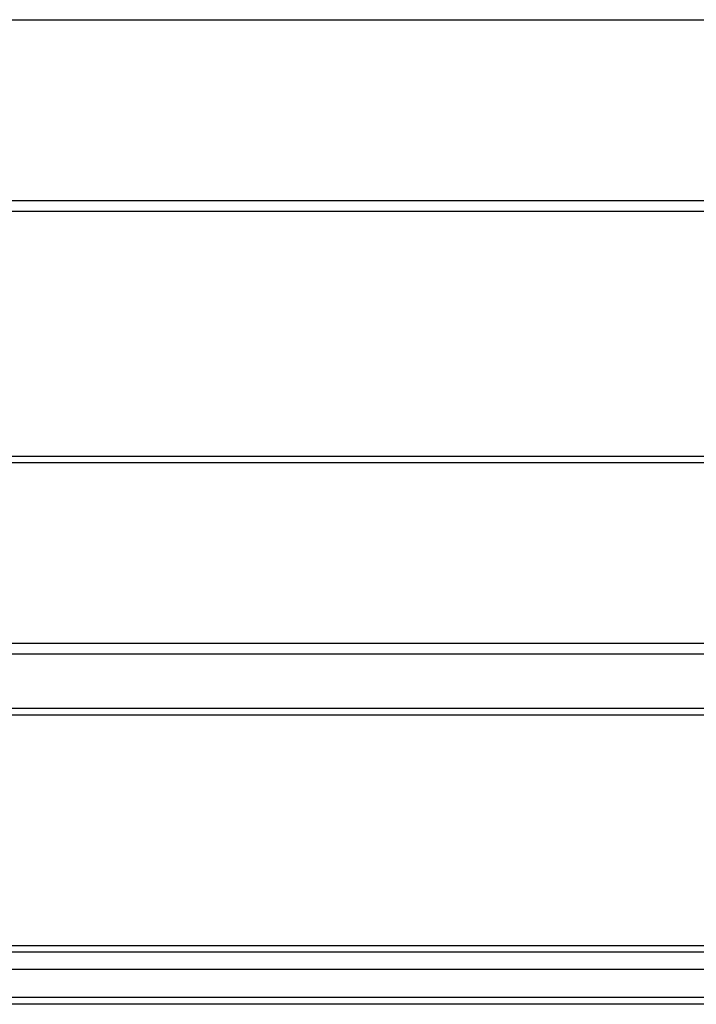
# Model space of a CAD drawing. Header units: inches. Extents: x 80 to 200, y 57 to 89.
# Tile 46 of 63: x 170 to 180, y 58 to 72. Entities that reach past the tile are written whole.
import ezdxf

# ---------------------------------------------------------------- set-up
doc = ezdxf.new("R2010")
doc.units = ezdxf.units.IN
doc.header["$MEASUREMENT"] = 0
doc.layers.add('Visible Edges(ANSI)', color=7, linetype='Continuous', lineweight=25)
doc.layers.add('Visible Tangent Edges(ANSI)', color=7, linetype='Continuous', lineweight=25)

msp = doc.modelspace()

# ---------------------------------------------------------------- linework, layer by layer
at = {"layer": 'Visible Edges(ANSI)'}
for p, q in [((195.09, 69.308), (140.956, 69.308)), ((140.956, 65.717), (195.09, 65.717)), ((195.09, 62.808), (140.956, 62.808)), ((161.715, 61.918), (190.465, 61.918)), ((140.987, 58.534), (199.193, 58.534)), ((199.381, 58.18), (140.798, 58.18)), ((199.991, 57.668), (140.956, 57.668))]:
    msp.add_line(p, q, dxfattribs=at)
at = {"layer": 'Visible Tangent Edges(ANSI)'}
for p, q in [((140.956, 72.124), (195.09, 72.124)), ((195.09, 69.464), (140.956, 69.464)), ((140.956, 65.624), (195.09, 65.624)), ((195.09, 62.964), (140.956, 62.964)), ((161.715, 62.017), (190.465, 62.017)), ((199.323, 58.435), (140.857, 58.435)), ((199.991, 57.767), (140.189, 57.767))]:
    msp.add_line(p, q, dxfattribs=at)

doc.saveas('drawing.dxf')
